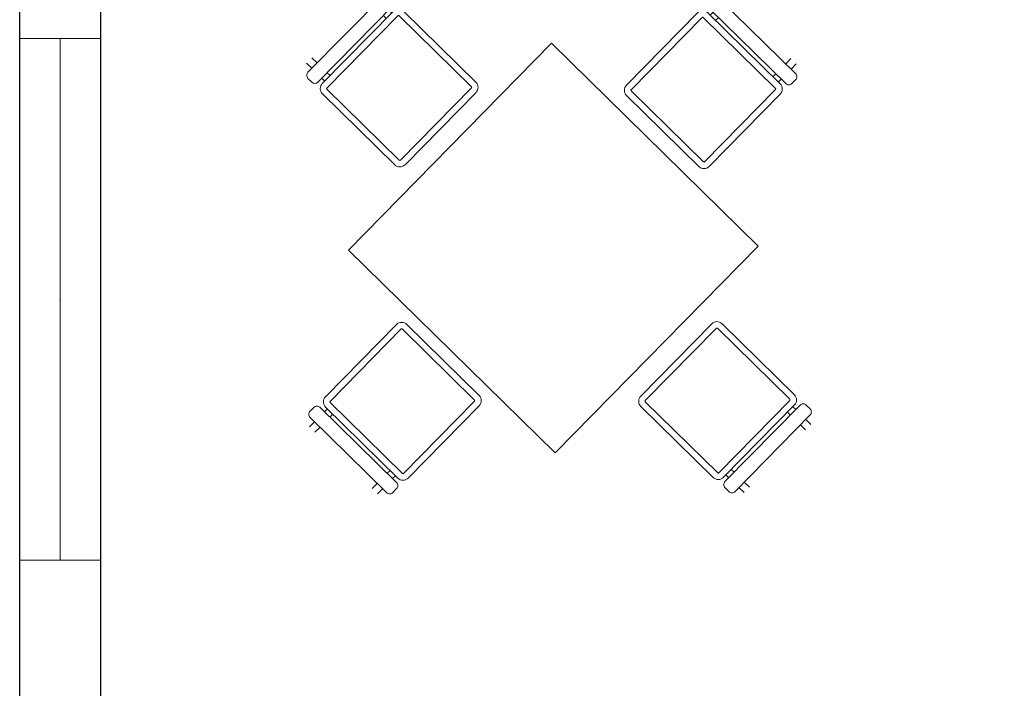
# Model space of a CAD drawing. Header units: millimetres. Extents: x 0 to 11.7, y 0 to 17.
# Tile 6 of 31: x 0 to 3.4, y 1.8 to 4.1. Entities that reach past the tile are written whole.
import ezdxf

# ---------------------------------------------------------------- set-up
doc = ezdxf.new("R2010")
doc.units = ezdxf.units.MM
doc.layers.add('_cerramiento', color=251, linetype='Continuous', lineweight=25)
doc.layers.add('_ventanas', color=132, linetype='Continuous', lineweight=5)
doc.layers.add('_mobiliario', color=7, linetype='Continuous', lineweight=5, true_color=0x9e9e9e)

# ---------------------------------------------------------------- blocks, each defined once
blk = doc.blocks.new('A$C0C4F6EFF')
at = {"color": 0, "linetype": 'ByBlock'}
for p, q in [((0, 0.0125), (0, -0.0125)), ((0.0261, -0.0125), (0.0261, 0.0125)), ((0.3033, 0.0125), (0.3033, -0.0125)), ((0.3294, -0.0125), (0.3294, 0.0125)), ((0, -0.0611), (0, -0.0753)), ((0.0261, -0.0753), (0.0261, -0.0611)), ((0.3033, -0.0611), (0.3033, -0.0753)), ((0.3294, -0.0753), (0.3294, -0.0611)), ((0.3415, -0.0974), (-0.0085, -0.0974)), ((0.3444, -0.4503), (0.3444, -0.1003))]:
    blk.add_line(p, q, dxfattribs=at)
for points in [[(0.3484, -0.0125), (-0.0219, -0.0125, 0.414214), (-0.0369, -0.0275), (-0.0369, -0.0461, 0.414214), (-0.0219, -0.0611), (0.3484, -0.0611, 0.414214), (0.3634, -0.0461), (0.3634, -0.0275, 0.414214)], [(0.3415, -0.0753), (-0.0085, -0.0753, 0.414214), (-0.0335, -0.1003), (-0.0335, -0.4503, 0.414214), (-0.0085, -0.4753), (0.3415, -0.4753, 0.414214), (0.3665, -0.4503), (0.3665, -0.1003, 0.414214)]]:
    blk.add_lwpolyline(points, format="xyb", close=True, dxfattribs=at)
for points in [[(-0.0114, -0.1003), (-0.0114, -0.4503)], [(-0.0085, -0.4532), (0.3415, -0.4532)]]:
    blk.add_lwpolyline(points, dxfattribs=at)
for centre, start, end in [((-0.0085, -0.1003), 90, 180), ((0.3415, -0.1003), 0, 90), ((-0.0085, -0.4503), 180, 270), ((0.3415, -0.4503), 270, 0)]:
    blk.add_arc(centre, 0.0029, start, end, dxfattribs=at)
blk = doc.blocks.new('mesas')
for p, q in [((442.9328, 243.1084), (442.9328, 242.1084)), ((442.9328, 243.1084), (443.9328, 243.1084)), ((443.9328, 243.1084), (443.9328, 242.1084)), ((442.9328, 242.1084), (443.9328, 242.1084))]:
    blk.add_line(p, q)
blk.add_blockref('A$C0C4F6EFF', (443.28, 243.6368))
at = {"xscale": -1, "rotation": 90}
blk.add_blockref('A$C0C4F6EFF', (442.3842, 242.7966), dxfattribs=at)
for p, rotation in [((444.4752, 242.7966), 270), ((443.6009, 241.5907), 180)]:
    blk.add_blockref('A$C0C4F6EFF', p, dxfattribs=dict(rotation=rotation))

msp = doc.modelspace()

# ---------------------------------------------------------------- linework, layer by layer
at = {"layer": '_cerramiento'}
for p, q in [((0, 0), (0, 11.773)), ((0.28, 0.28), (0.28, 11.7015))]:
    msp.add_line(p, q, dxfattribs=at)
at = {"layer": '_ventanas'}
for p, q in [((0, 4.0354), (0.28, 4.0354)), ((0, 2.2354), (0.28, 2.2354))]:
    msp.add_line(p, q, dxfattribs=at)
msp.add_lwpolyline([(0.14, 2.2354), (0.14, 4.0354)], dxfattribs=at)
msp.add_point((0.14, 3.1354), dxfattribs=at)

# ---------------------------------------------------------------- block references
at = {"layer": '_mobiliario', "xscale": -1, "rotation": 315.5321551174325}
for p in [(148.346, -480.4523), (151.0659, -481.8762)]:
    msp.add_blockref('mesas', p, dxfattribs=at)

doc.saveas('drawing.dxf')
